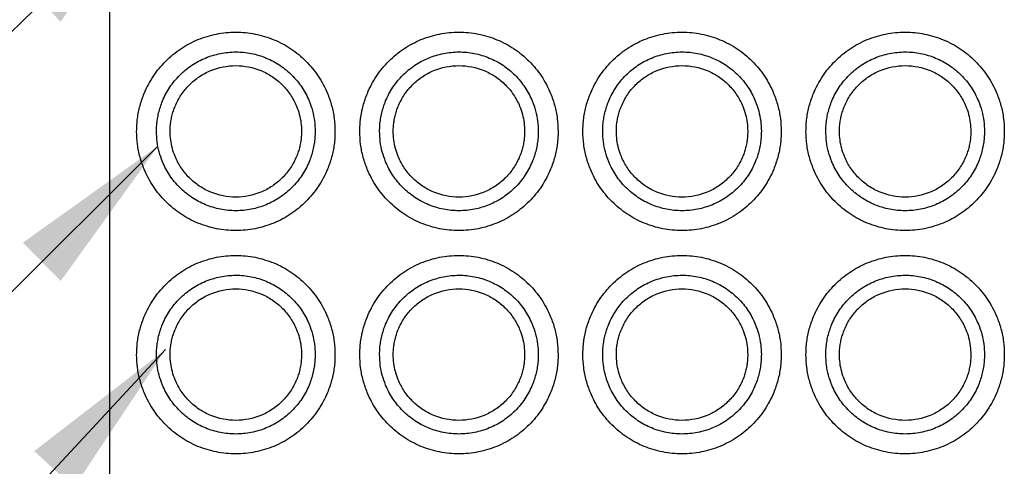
# Model space of a CAD drawing. Header units: millimetres. Extents: x 6 to 273, y 6 to 210.
# Tile 7 of 23: x 56.88 to 76.74, y 74.47 to 83.47. Entities that reach past the tile are written whole.
import ezdxf

# ---------------------------------------------------------------- set-up
doc = ezdxf.new("R2010")
doc.units = ezdxf.units.MM
doc.linetypes.add('SLD-Solid', pattern=[0])
doc.layers.add('TEXT', color=140, linetype='SLD-Solid', lineweight=25)
doc.dimstyles.new('SLDDIMSTYLE0', dxfattribs={"dimtxt": 0.18, "dimasz": 3.302, "dimexe": 0, "dimexo": 0.0625, "dimgap": 0, "dimtad": 0, "dimtih": 1, "dimtoh": 1, "dimdec": 0, "dimrnd": 1e-09, "dimzin": 0, "dimdsep": 46, "dimtxsty": 'Standard', "dimsah": 1, "dimcen": 0.09, "dimadec": 0, "dimazin": 0, "dimtfac": 3.302, "dimtdec": 0, "dimtofl": 0, "dimtmove": 0, "dimatfit": 3, "dimfxl": 0, "dimfrac": 2, "dimtolj": 1, "dimtzin": 0, "dimarcsym": 0})

msp = doc.modelspace()

# ---------------------------------------------------------------- linework, layer by layer
msp.add_line((58.694, 85.421), (58.694, 63.501))
for points, knots in [([(59.244, 81.221), (59.245, 81.264), (59.247, 81.352), (59.26, 81.482), (59.281, 81.611), (59.31, 81.738), (59.349, 81.863), (59.426, 82.068), (59.57, 82.339), (59.821, 82.643), (60.125, 82.895), (60.474, 83.08), (60.851, 83.195), (61.244, 83.233), (61.637, 83.195), (62.014, 83.08), (62.363, 82.895), (62.667, 82.644), (62.918, 82.339), (63.083, 82.029), (63.182, 81.74), (63.235, 81.482), (63.241, 81.308), (63.244, 81.221)], [0, 0, 0, 0, 0.0209952, 0.041815, 0.0625489, 0.0832877, 0.1041222, 0.1251418, 0.1875794, 0.2501054, 0.312543, 0.3750689, 0.4375065, 0.5000325, 0.5624701, 0.6249961, 0.6874337, 0.7499596, 0.8123972, 0.8749232, 0.916717, 0.9581671, 1, 1, 1, 1]), ([(63.744, 81.221), (63.745, 81.264), (63.747, 81.352), (63.76, 81.482), (63.781, 81.611), (63.81, 81.738), (63.849, 81.863), (63.926, 82.068), (64.07, 82.339), (64.321, 82.643), (64.625, 82.895), (64.974, 83.08), (65.351, 83.195), (65.744, 83.233), (66.137, 83.195), (66.514, 83.08), (66.863, 82.895), (67.167, 82.644), (67.418, 82.339), (67.583, 82.029), (67.682, 81.74), (67.735, 81.482), (67.741, 81.308), (67.744, 81.221)], [0, 0, 0, 0, 0.020995, 0.041815, 0.062549, 0.083288, 0.104122, 0.125142, 0.187579, 0.250105, 0.312543, 0.375069, 0.437507, 0.500032, 0.56247, 0.624996, 0.687434, 0.74996, 0.812397, 0.874923, 0.916717, 0.958167, 1, 1, 1, 1]), ([(68.244, 81.221), (68.245, 81.264), (68.247, 81.352), (68.26, 81.482), (68.281, 81.611), (68.31, 81.738), (68.349, 81.863), (68.426, 82.068), (68.57, 82.339), (68.821, 82.643), (69.125, 82.895), (69.474, 83.08), (69.851, 83.195), (70.244, 83.233), (70.637, 83.195), (71.014, 83.08), (71.363, 82.895), (71.667, 82.644), (71.918, 82.339), (72.083, 82.029), (72.182, 81.74), (72.235, 81.482), (72.241, 81.308), (72.244, 81.221)], [0, 0, 0, 0, 0.0209952, 0.041815, 0.0625489, 0.0832877, 0.1041222, 0.1251418, 0.1875794, 0.2501054, 0.312543, 0.3750689, 0.4375065, 0.5000325, 0.5624701, 0.6249961, 0.6874337, 0.7499596, 0.8123972, 0.8749232, 0.916717, 0.9581671, 1, 1, 1, 1]), ([(72.744, 81.221), (72.745, 81.264), (72.747, 81.352), (72.76, 81.482), (72.781, 81.611), (72.81, 81.738), (72.849, 81.863), (72.926, 82.068), (73.07, 82.339), (73.321, 82.643), (73.625, 82.895), (73.974, 83.08), (74.351, 83.195), (74.744, 83.233), (75.137, 83.195), (75.514, 83.08), (75.863, 82.895), (76.167, 82.644), (76.418, 82.339), (76.583, 82.029), (76.682, 81.74), (76.735, 81.482), (76.741, 81.308), (76.744, 81.221)], [0, 0, 0, 0, 0.0209952, 0.041815, 0.0625489, 0.0832877, 0.1041222, 0.1251418, 0.1875794, 0.2501054, 0.312543, 0.3750689, 0.4375065, 0.5000325, 0.5624701, 0.6249961, 0.6874337, 0.7499596, 0.8123972, 0.8749232, 0.916717, 0.9581671, 1, 1, 1, 1]), ([(59.644, 81.221), (59.645, 81.263), (59.647, 81.347), (59.662, 81.471), (59.686, 81.594), (59.721, 81.715), (59.786, 81.892), (59.905, 82.115), (60.106, 82.359), (60.349, 82.56), (60.628, 82.708), (60.93, 82.8), (61.244, 82.831), (61.558, 82.801), (61.86, 82.708), (62.139, 82.56), (62.383, 82.359), (62.583, 82.116), (62.715, 81.867), (62.794, 81.636), (62.836, 81.43), (62.842, 81.291), (62.844, 81.221)], [0, 0, 0, 0, 0.025165, 0.050105, 0.074975, 0.099933, 0.125133, 0.18756, 0.250098, 0.312525, 0.375063, 0.43749, 0.500027, 0.562454, 0.624992, 0.687419, 0.749957, 0.812384, 0.874922, 0.916711, 0.958162, 1, 1, 1, 1]), ([(64.144, 81.221), (64.145, 81.263), (64.147, 81.347), (64.162, 81.471), (64.186, 81.594), (64.221, 81.715), (64.286, 81.892), (64.405, 82.115), (64.606, 82.359), (64.849, 82.56), (65.128, 82.708), (65.43, 82.8), (65.744, 82.831), (66.058, 82.801), (66.36, 82.708), (66.639, 82.56), (66.883, 82.359), (67.083, 82.116), (67.215, 81.867), (67.294, 81.636), (67.336, 81.43), (67.342, 81.291), (67.344, 81.221)], [0, 0, 0, 0, 0.0251651, 0.0501049, 0.0749752, 0.0999328, 0.1251329, 0.1875601, 0.2500977, 0.3125249, 0.3750625, 0.4374897, 0.5000273, 0.5624545, 0.6249921, 0.6874193, 0.7499569, 0.8123841, 0.8749217, 0.9167112, 0.9581616, 1, 1, 1, 1]), ([(68.644, 81.221), (68.645, 81.263), (68.647, 81.347), (68.662, 81.471), (68.686, 81.594), (68.721, 81.715), (68.786, 81.892), (68.905, 82.115), (69.106, 82.359), (69.349, 82.56), (69.628, 82.708), (69.93, 82.8), (70.244, 82.831), (70.558, 82.801), (70.86, 82.708), (71.139, 82.56), (71.383, 82.359), (71.583, 82.116), (71.715, 81.867), (71.794, 81.636), (71.836, 81.43), (71.842, 81.291), (71.844, 81.221)], [0, 0, 0, 0, 0.025165, 0.050105, 0.074975, 0.099933, 0.125133, 0.18756, 0.250098, 0.312525, 0.375063, 0.43749, 0.500027, 0.562454, 0.624992, 0.687419, 0.749957, 0.812384, 0.874922, 0.916711, 0.958162, 1, 1, 1, 1]), ([(73.144, 81.221), (73.145, 81.263), (73.147, 81.347), (73.162, 81.471), (73.186, 81.594), (73.221, 81.715), (73.286, 81.892), (73.405, 82.115), (73.606, 82.359), (73.849, 82.56), (74.128, 82.708), (74.43, 82.8), (74.744, 82.831), (75.058, 82.801), (75.36, 82.708), (75.639, 82.56), (75.883, 82.359), (76.083, 82.116), (76.215, 81.867), (76.294, 81.636), (76.336, 81.43), (76.342, 81.291), (76.344, 81.221)], [0, 0, 0, 0, 0.025165, 0.050105, 0.074975, 0.099933, 0.125133, 0.18756, 0.250098, 0.312525, 0.375063, 0.43749, 0.500027, 0.562454, 0.624992, 0.687419, 0.749957, 0.812384, 0.874922, 0.916711, 0.958162, 1, 1, 1, 1]), ([(59.919, 81.221), (59.92, 81.255), (59.921, 81.325), (59.934, 81.428), (59.954, 81.53), (59.983, 81.63), (60.037, 81.776), (60.135, 81.962), (60.301, 82.163), (60.503, 82.33), (60.81, 82.493), (61.244, 82.58), (61.679, 82.493), (61.985, 82.33), (62.187, 82.163), (62.353, 81.962), (62.463, 81.756), (62.528, 81.565), (62.563, 81.394), (62.567, 81.279), (62.569, 81.221)], [0, 0, 0, 0, 0.025192, 0.050161, 0.075062, 0.100052, 0.125286, 0.187779, 0.250405, 0.312897, 0.375523, 0.500027, 0.624531, 0.687024, 0.749649, 0.812142, 0.874768, 0.916604, 0.958105, 1, 1, 1, 1]), ([(64.419, 81.221), (64.42, 81.255), (64.421, 81.325), (64.434, 81.428), (64.454, 81.53), (64.483, 81.63), (64.537, 81.776), (64.635, 81.962), (64.801, 82.163), (65.003, 82.33), (65.31, 82.493), (65.744, 82.58), (66.179, 82.493), (66.485, 82.33), (66.687, 82.163), (66.853, 81.962), (66.963, 81.756), (67.028, 81.565), (67.063, 81.394), (67.067, 81.279), (67.069, 81.221)], [0, 0, 0, 0, 0.025192, 0.050161, 0.075062, 0.100052, 0.125286, 0.187779, 0.250405, 0.312897, 0.375523, 0.500027, 0.624531, 0.687024, 0.749649, 0.812142, 0.874768, 0.916604, 0.958105, 1, 1, 1, 1]), ([(68.919, 81.221), (68.92, 81.255), (68.921, 81.325), (68.934, 81.428), (68.954, 81.53), (68.983, 81.63), (69.037, 81.776), (69.135, 81.962), (69.301, 82.163), (69.503, 82.33), (69.81, 82.493), (70.244, 82.58), (70.679, 82.493), (70.985, 82.33), (71.187, 82.163), (71.353, 81.962), (71.463, 81.756), (71.528, 81.565), (71.563, 81.394), (71.567, 81.279), (71.569, 81.221)], [0, 0, 0, 0, 0.025192, 0.050161, 0.075062, 0.100052, 0.125286, 0.187779, 0.250405, 0.312897, 0.375523, 0.500027, 0.624531, 0.687024, 0.749649, 0.812142, 0.874768, 0.916604, 0.958105, 1, 1, 1, 1]), ([(73.419, 81.221), (73.42, 81.255), (73.421, 81.325), (73.434, 81.428), (73.454, 81.53), (73.483, 81.63), (73.537, 81.776), (73.635, 81.962), (73.801, 82.163), (74.003, 82.33), (74.31, 82.493), (74.744, 82.58), (75.179, 82.493), (75.485, 82.33), (75.687, 82.163), (75.853, 81.962), (75.963, 81.756), (76.028, 81.565), (76.063, 81.394), (76.067, 81.279), (76.069, 81.221)], [0, 0, 0, 0, 0.025192, 0.050161, 0.075062, 0.100052, 0.125286, 0.187779, 0.250405, 0.312897, 0.375523, 0.500027, 0.624531, 0.687024, 0.749649, 0.812142, 0.874768, 0.916604, 0.958105, 1, 1, 1, 1]), ([(63.244, 81.221), (63.243, 81.177), (63.242, 81.089), (63.229, 80.959), (63.208, 80.83), (63.178, 80.703), (63.14, 80.578), (63.063, 80.374), (62.918, 80.102), (62.667, 79.798), (62.363, 79.546), (62.014, 79.361), (61.637, 79.246), (61.244, 79.208), (60.851, 79.246), (60.474, 79.361), (60.126, 79.546), (59.821, 79.797), (59.57, 80.102), (59.405, 80.412), (59.307, 80.701), (59.254, 80.959), (59.247, 81.133), (59.244, 81.221)], [0, 0, 0, 0, 0.020995, 0.041815, 0.062549, 0.083288, 0.104122, 0.125142, 0.187579, 0.250105, 0.312543, 0.375069, 0.437507, 0.500032, 0.56247, 0.624996, 0.687434, 0.74996, 0.812397, 0.874923, 0.916717, 0.958167, 1, 1, 1, 1]), ([(62.844, 81.221), (62.843, 81.178), (62.841, 81.095), (62.826, 80.97), (62.802, 80.847), (62.768, 80.726), (62.702, 80.549), (62.584, 80.326), (62.383, 80.082), (62.139, 79.881), (61.86, 79.733), (61.559, 79.641), (61.244, 79.611), (60.93, 79.641), (60.628, 79.733), (60.349, 79.881), (60.106, 80.082), (59.905, 80.325), (59.773, 80.574), (59.694, 80.805), (59.652, 81.011), (59.647, 81.15), (59.644, 81.221)], [0, 0, 0, 0, 0.025165, 0.050105, 0.074975, 0.099933, 0.125133, 0.18756, 0.250098, 0.312525, 0.375063, 0.43749, 0.500027, 0.562454, 0.624992, 0.687419, 0.749957, 0.812384, 0.874922, 0.916711, 0.958162, 1, 1, 1, 1]), ([(62.569, 81.221), (62.568, 81.186), (62.567, 81.116), (62.554, 81.013), (62.534, 80.911), (62.506, 80.811), (62.452, 80.665), (62.353, 80.479), (62.187, 80.278), (61.985, 80.111), (61.679, 79.948), (61.244, 79.861), (60.81, 79.948), (60.503, 80.111), (60.301, 80.278), (60.135, 80.479), (60.026, 80.685), (59.961, 80.876), (59.926, 81.047), (59.921, 81.162), (59.919, 81.221)], [0, 0, 0, 0, 0.025192, 0.050161, 0.075062, 0.100052, 0.125286, 0.187779, 0.250405, 0.312897, 0.375523, 0.500027, 0.624531, 0.687024, 0.749649, 0.812142, 0.874768, 0.916604, 0.958105, 1, 1, 1, 1]), ([(67.744, 81.221), (67.743, 81.177), (67.742, 81.089), (67.729, 80.959), (67.708, 80.83), (67.678, 80.703), (67.64, 80.578), (67.563, 80.374), (67.418, 80.102), (67.167, 79.798), (66.863, 79.546), (66.514, 79.361), (66.137, 79.246), (65.744, 79.208), (65.351, 79.246), (64.974, 79.361), (64.626, 79.546), (64.321, 79.797), (64.07, 80.102), (63.905, 80.412), (63.807, 80.701), (63.754, 80.959), (63.747, 81.133), (63.744, 81.221)], [0, 0, 0, 0, 0.0209952, 0.041815, 0.0625489, 0.0832877, 0.1041222, 0.1251418, 0.1875794, 0.2501054, 0.312543, 0.3750689, 0.4375065, 0.5000325, 0.5624701, 0.6249961, 0.6874337, 0.7499596, 0.8123972, 0.8749232, 0.916717, 0.9581671, 1, 1, 1, 1]), ([(67.344, 81.221), (67.343, 81.178), (67.341, 81.095), (67.326, 80.97), (67.302, 80.847), (67.268, 80.726), (67.202, 80.549), (67.084, 80.326), (66.883, 80.082), (66.639, 79.881), (66.36, 79.733), (66.059, 79.641), (65.744, 79.611), (65.43, 79.641), (65.128, 79.733), (64.849, 79.881), (64.606, 80.082), (64.405, 80.325), (64.273, 80.574), (64.194, 80.805), (64.152, 81.011), (64.147, 81.15), (64.144, 81.221)], [0, 0, 0, 0, 0.025165, 0.050105, 0.074975, 0.099933, 0.125133, 0.18756, 0.250098, 0.312525, 0.375063, 0.43749, 0.500027, 0.562454, 0.624992, 0.687419, 0.749957, 0.812384, 0.874922, 0.916711, 0.958162, 1, 1, 1, 1]), ([(67.069, 81.221), (67.068, 81.186), (67.067, 81.116), (67.054, 81.013), (67.034, 80.911), (67.006, 80.811), (66.952, 80.665), (66.853, 80.479), (66.687, 80.278), (66.485, 80.111), (66.179, 79.948), (65.744, 79.861), (65.31, 79.948), (65.003, 80.111), (64.801, 80.278), (64.635, 80.479), (64.526, 80.685), (64.461, 80.876), (64.426, 81.047), (64.421, 81.162), (64.419, 81.221)], [0, 0, 0, 0, 0.025192, 0.050161, 0.075062, 0.100052, 0.125286, 0.187779, 0.250405, 0.312897, 0.375523, 0.500027, 0.624531, 0.687024, 0.749649, 0.812142, 0.874768, 0.916604, 0.958105, 1, 1, 1, 1]), ([(72.244, 81.221), (72.243, 81.177), (72.242, 81.089), (72.229, 80.959), (72.208, 80.83), (72.178, 80.703), (72.14, 80.578), (72.063, 80.374), (71.918, 80.102), (71.667, 79.798), (71.363, 79.546), (71.014, 79.361), (70.637, 79.246), (70.244, 79.208), (69.851, 79.246), (69.474, 79.361), (69.126, 79.546), (68.821, 79.797), (68.57, 80.102), (68.405, 80.412), (68.307, 80.701), (68.254, 80.959), (68.247, 81.133), (68.244, 81.221)], [0, 0, 0, 0, 0.020995, 0.041815, 0.062549, 0.083288, 0.104122, 0.125142, 0.187579, 0.250105, 0.312543, 0.375069, 0.437507, 0.500032, 0.56247, 0.624996, 0.687434, 0.74996, 0.812397, 0.874923, 0.916717, 0.958167, 1, 1, 1, 1]), ([(71.844, 81.221), (71.843, 81.178), (71.841, 81.095), (71.826, 80.97), (71.802, 80.847), (71.768, 80.726), (71.702, 80.549), (71.584, 80.326), (71.383, 80.082), (71.139, 79.881), (70.86, 79.733), (70.559, 79.641), (70.244, 79.611), (69.93, 79.641), (69.628, 79.733), (69.349, 79.881), (69.106, 80.082), (68.905, 80.325), (68.773, 80.574), (68.694, 80.805), (68.652, 81.011), (68.647, 81.15), (68.644, 81.221)], [0, 0, 0, 0, 0.025165, 0.050105, 0.074975, 0.099933, 0.125133, 0.18756, 0.250098, 0.312525, 0.375063, 0.43749, 0.500027, 0.562454, 0.624992, 0.687419, 0.749957, 0.812384, 0.874922, 0.916711, 0.958162, 1, 1, 1, 1]), ([(71.569, 81.221), (71.568, 81.186), (71.567, 81.116), (71.554, 81.013), (71.534, 80.911), (71.506, 80.811), (71.452, 80.665), (71.353, 80.479), (71.187, 80.278), (70.985, 80.111), (70.679, 79.948), (70.244, 79.861), (69.81, 79.948), (69.503, 80.111), (69.301, 80.278), (69.135, 80.479), (69.026, 80.685), (68.961, 80.876), (68.926, 81.047), (68.921, 81.162), (68.919, 81.221)], [0, 0, 0, 0, 0.025192, 0.050161, 0.075062, 0.100052, 0.125286, 0.187779, 0.250405, 0.312897, 0.375523, 0.500027, 0.624531, 0.687024, 0.749649, 0.812142, 0.874768, 0.916604, 0.958105, 1, 1, 1, 1]), ([(76.744, 81.221), (76.743, 81.177), (76.742, 81.089), (76.729, 80.959), (76.708, 80.83), (76.678, 80.703), (76.64, 80.578), (76.563, 80.374), (76.418, 80.102), (76.167, 79.798), (75.863, 79.546), (75.514, 79.361), (75.137, 79.246), (74.744, 79.208), (74.351, 79.246), (73.974, 79.361), (73.626, 79.546), (73.321, 79.797), (73.07, 80.102), (72.905, 80.412), (72.807, 80.701), (72.754, 80.959), (72.747, 81.133), (72.744, 81.221)], [0, 0, 0, 0, 0.020995, 0.041815, 0.062549, 0.083288, 0.104122, 0.125142, 0.187579, 0.250105, 0.312543, 0.375069, 0.437507, 0.500032, 0.56247, 0.624996, 0.687434, 0.74996, 0.812397, 0.874923, 0.916717, 0.958167, 1, 1, 1, 1]), ([(76.344, 81.221), (76.343, 81.178), (76.341, 81.095), (76.326, 80.97), (76.302, 80.847), (76.268, 80.726), (76.202, 80.549), (76.084, 80.326), (75.883, 80.082), (75.639, 79.881), (75.36, 79.733), (75.059, 79.641), (74.744, 79.611), (74.43, 79.641), (74.128, 79.733), (73.849, 79.881), (73.606, 80.082), (73.405, 80.325), (73.273, 80.574), (73.194, 80.805), (73.152, 81.011), (73.147, 81.15), (73.144, 81.221)], [0, 0, 0, 0, 0.025165, 0.050105, 0.074975, 0.099933, 0.125133, 0.18756, 0.250098, 0.312525, 0.375063, 0.43749, 0.500027, 0.562454, 0.624992, 0.687419, 0.749957, 0.812384, 0.874922, 0.916711, 0.958162, 1, 1, 1, 1]), ([(76.069, 81.221), (76.068, 81.186), (76.067, 81.116), (76.054, 81.013), (76.034, 80.911), (76.006, 80.811), (75.952, 80.665), (75.853, 80.479), (75.687, 80.278), (75.485, 80.111), (75.179, 79.948), (74.744, 79.861), (74.31, 79.948), (74.003, 80.111), (73.801, 80.278), (73.635, 80.479), (73.526, 80.685), (73.461, 80.876), (73.426, 81.047), (73.421, 81.162), (73.419, 81.221)], [0, 0, 0, 0, 0.025192, 0.050161, 0.075062, 0.100052, 0.125286, 0.187779, 0.250405, 0.312897, 0.375523, 0.500027, 0.624531, 0.687024, 0.749649, 0.812142, 0.874768, 0.916604, 0.958105, 1, 1, 1, 1]), ([(59.244, 76.721), (59.245, 76.764), (59.247, 76.852), (59.26, 76.982), (59.281, 77.111), (59.31, 77.238), (59.349, 77.363), (59.426, 77.568), (59.57, 77.839), (59.821, 78.143), (60.125, 78.395), (60.474, 78.58), (60.851, 78.695), (61.244, 78.733), (61.637, 78.695), (62.014, 78.58), (62.363, 78.395), (62.667, 78.144), (62.918, 77.839), (63.083, 77.529), (63.182, 77.24), (63.235, 76.982), (63.241, 76.808), (63.244, 76.721)], [0, 0, 0, 0, 0.020995, 0.041815, 0.062549, 0.083288, 0.104122, 0.125142, 0.187579, 0.250105, 0.312543, 0.375069, 0.437507, 0.500032, 0.56247, 0.624996, 0.687434, 0.74996, 0.812397, 0.874923, 0.916717, 0.958167, 1, 1, 1, 1]), ([(63.744, 76.721), (63.745, 76.764), (63.747, 76.852), (63.76, 76.982), (63.781, 77.111), (63.81, 77.238), (63.849, 77.363), (63.926, 77.568), (64.07, 77.839), (64.321, 78.143), (64.625, 78.395), (64.974, 78.58), (65.351, 78.695), (65.744, 78.733), (66.137, 78.695), (66.514, 78.58), (66.863, 78.395), (67.167, 78.144), (67.418, 77.839), (67.583, 77.529), (67.682, 77.24), (67.735, 76.982), (67.741, 76.808), (67.744, 76.721)], [0, 0, 0, 0, 0.020995, 0.041815, 0.062549, 0.083288, 0.104122, 0.125142, 0.187579, 0.250105, 0.312543, 0.375069, 0.437507, 0.500032, 0.56247, 0.624996, 0.687434, 0.74996, 0.812397, 0.874923, 0.916717, 0.958167, 1, 1, 1, 1]), ([(68.244, 76.721), (68.245, 76.764), (68.247, 76.852), (68.26, 76.982), (68.281, 77.111), (68.31, 77.238), (68.349, 77.363), (68.426, 77.568), (68.57, 77.839), (68.821, 78.143), (69.125, 78.395), (69.474, 78.58), (69.851, 78.695), (70.244, 78.733), (70.637, 78.695), (71.014, 78.58), (71.363, 78.395), (71.667, 78.144), (71.918, 77.839), (72.083, 77.529), (72.182, 77.24), (72.235, 76.982), (72.241, 76.808), (72.244, 76.721)], [0, 0, 0, 0, 0.020995, 0.041815, 0.062549, 0.083288, 0.104122, 0.125142, 0.187579, 0.250105, 0.312543, 0.375069, 0.437507, 0.500032, 0.56247, 0.624996, 0.687434, 0.74996, 0.812397, 0.874923, 0.916717, 0.958167, 1, 1, 1, 1]), ([(72.744, 76.721), (72.745, 76.764), (72.747, 76.852), (72.76, 76.982), (72.781, 77.111), (72.81, 77.238), (72.849, 77.363), (72.926, 77.568), (73.07, 77.839), (73.321, 78.143), (73.625, 78.395), (73.974, 78.58), (74.351, 78.695), (74.744, 78.733), (75.137, 78.695), (75.514, 78.58), (75.863, 78.395), (76.167, 78.144), (76.418, 77.839), (76.583, 77.529), (76.682, 77.24), (76.735, 76.982), (76.741, 76.808), (76.744, 76.721)], [0, 0, 0, 0, 0.020995, 0.041815, 0.062549, 0.083288, 0.104122, 0.125142, 0.187579, 0.250105, 0.312543, 0.375069, 0.437507, 0.500032, 0.56247, 0.624996, 0.687434, 0.74996, 0.812397, 0.874923, 0.916717, 0.958167, 1, 1, 1, 1]), ([(59.644, 76.721), (59.645, 76.763), (59.647, 76.847), (59.662, 76.971), (59.686, 77.094), (59.721, 77.215), (59.786, 77.392), (59.905, 77.615), (60.106, 77.859), (60.349, 78.06), (60.628, 78.208), (60.93, 78.3), (61.244, 78.331), (61.558, 78.301), (61.86, 78.208), (62.139, 78.06), (62.383, 77.859), (62.583, 77.616), (62.715, 77.367), (62.794, 77.136), (62.836, 76.93), (62.842, 76.791), (62.844, 76.721)], [0, 0, 0, 0, 0.025165, 0.050105, 0.074975, 0.099933, 0.125133, 0.18756, 0.250098, 0.312525, 0.375063, 0.43749, 0.500027, 0.562454, 0.624992, 0.687419, 0.749957, 0.812384, 0.874922, 0.916711, 0.958162, 1, 1, 1, 1]), ([(64.144, 76.721), (64.145, 76.763), (64.147, 76.847), (64.162, 76.971), (64.186, 77.094), (64.221, 77.215), (64.286, 77.392), (64.405, 77.615), (64.606, 77.859), (64.849, 78.06), (65.128, 78.208), (65.43, 78.3), (65.744, 78.331), (66.058, 78.301), (66.36, 78.208), (66.639, 78.06), (66.883, 77.859), (67.083, 77.616), (67.215, 77.367), (67.294, 77.136), (67.336, 76.93), (67.342, 76.791), (67.344, 76.721)], [0, 0, 0, 0, 0.025165, 0.050105, 0.074975, 0.099933, 0.125133, 0.18756, 0.250098, 0.312525, 0.375063, 0.43749, 0.500027, 0.562454, 0.624992, 0.687419, 0.749957, 0.812384, 0.874922, 0.916711, 0.958162, 1, 1, 1, 1]), ([(68.644, 76.721), (68.645, 76.763), (68.647, 76.847), (68.662, 76.971), (68.686, 77.094), (68.721, 77.215), (68.786, 77.392), (68.905, 77.615), (69.106, 77.859), (69.349, 78.06), (69.628, 78.208), (69.93, 78.3), (70.244, 78.331), (70.558, 78.301), (70.86, 78.208), (71.139, 78.06), (71.383, 77.859), (71.583, 77.616), (71.715, 77.367), (71.794, 77.136), (71.836, 76.93), (71.842, 76.791), (71.844, 76.721)], [0, 0, 0, 0, 0.025165, 0.050105, 0.074975, 0.099933, 0.125133, 0.18756, 0.250098, 0.312525, 0.375063, 0.43749, 0.500027, 0.562454, 0.624992, 0.687419, 0.749957, 0.812384, 0.874922, 0.916711, 0.958162, 1, 1, 1, 1]), ([(73.144, 76.721), (73.145, 76.763), (73.147, 76.847), (73.162, 76.971), (73.186, 77.094), (73.221, 77.215), (73.286, 77.392), (73.405, 77.615), (73.606, 77.859), (73.849, 78.06), (74.128, 78.208), (74.43, 78.3), (74.744, 78.331), (75.058, 78.301), (75.36, 78.208), (75.639, 78.06), (75.883, 77.859), (76.083, 77.616), (76.215, 77.367), (76.294, 77.136), (76.336, 76.93), (76.342, 76.791), (76.344, 76.721)], [0, 0, 0, 0, 0.025165, 0.050105, 0.074975, 0.099933, 0.125133, 0.18756, 0.250098, 0.312525, 0.375063, 0.43749, 0.500027, 0.562454, 0.624992, 0.687419, 0.749957, 0.812384, 0.874922, 0.916711, 0.958162, 1, 1, 1, 1]), ([(59.919, 76.721), (59.92, 76.755), (59.921, 76.825), (59.934, 76.928), (59.954, 77.03), (59.983, 77.13), (60.037, 77.276), (60.135, 77.462), (60.301, 77.663), (60.503, 77.83), (60.81, 77.993), (61.244, 78.08), (61.679, 77.993), (61.985, 77.83), (62.187, 77.663), (62.353, 77.462), (62.463, 77.256), (62.528, 77.065), (62.563, 76.894), (62.567, 76.779), (62.569, 76.721)], [0, 0, 0, 0, 0.025192, 0.050161, 0.075062, 0.100052, 0.125286, 0.187779, 0.250405, 0.312897, 0.375523, 0.500027, 0.624531, 0.687024, 0.749649, 0.812142, 0.874768, 0.916604, 0.958105, 1, 1, 1, 1]), ([(64.419, 76.721), (64.42, 76.755), (64.421, 76.825), (64.434, 76.928), (64.454, 77.03), (64.483, 77.13), (64.537, 77.276), (64.635, 77.462), (64.801, 77.663), (65.003, 77.83), (65.31, 77.993), (65.744, 78.08), (66.179, 77.993), (66.485, 77.83), (66.687, 77.663), (66.853, 77.462), (66.963, 77.256), (67.028, 77.065), (67.063, 76.894), (67.067, 76.779), (67.069, 76.721)], [0, 0, 0, 0, 0.025192, 0.050161, 0.075062, 0.100052, 0.125286, 0.187779, 0.250405, 0.312897, 0.375523, 0.500027, 0.624531, 0.687024, 0.749649, 0.812142, 0.874768, 0.916604, 0.958105, 1, 1, 1, 1]), ([(68.919, 76.721), (68.92, 76.755), (68.921, 76.825), (68.934, 76.928), (68.954, 77.03), (68.983, 77.13), (69.037, 77.276), (69.135, 77.462), (69.301, 77.663), (69.503, 77.83), (69.81, 77.993), (70.244, 78.08), (70.679, 77.993), (70.985, 77.83), (71.187, 77.663), (71.353, 77.462), (71.463, 77.256), (71.528, 77.065), (71.563, 76.894), (71.567, 76.779), (71.569, 76.721)], [0, 0, 0, 0, 0.025192, 0.050161, 0.075062, 0.100052, 0.125286, 0.187779, 0.250405, 0.312897, 0.375523, 0.500027, 0.624531, 0.687024, 0.749649, 0.812142, 0.874768, 0.916604, 0.958105, 1, 1, 1, 1]), ([(73.419, 76.721), (73.42, 76.755), (73.421, 76.825), (73.434, 76.928), (73.454, 77.03), (73.483, 77.13), (73.537, 77.276), (73.635, 77.462), (73.801, 77.663), (74.003, 77.83), (74.31, 77.993), (74.744, 78.08), (75.179, 77.993), (75.485, 77.83), (75.687, 77.663), (75.853, 77.462), (75.963, 77.256), (76.028, 77.065), (76.063, 76.894), (76.067, 76.779), (76.069, 76.721)], [0, 0, 0, 0, 0.0251922, 0.0501608, 0.0750617, 0.1000517, 0.1252864, 0.1877788, 0.2504047, 0.3128971, 0.375523, 0.5000271, 0.6245311, 0.6870235, 0.7496494, 0.8121418, 0.8747678, 0.9166037, 0.958105, 1, 1, 1, 1]), ([(63.244, 76.721), (63.243, 76.677), (63.242, 76.589), (63.229, 76.459), (63.208, 76.33), (63.178, 76.203), (63.14, 76.078), (63.063, 75.874), (62.918, 75.602), (62.667, 75.298), (62.363, 75.046), (62.014, 74.861), (61.637, 74.746), (61.244, 74.708), (60.851, 74.746), (60.474, 74.861), (60.126, 75.046), (59.821, 75.297), (59.57, 75.602), (59.405, 75.912), (59.307, 76.201), (59.254, 76.459), (59.247, 76.633), (59.244, 76.721)], [0, 0, 0, 0, 0.020995, 0.041815, 0.062549, 0.083288, 0.104122, 0.125142, 0.187579, 0.250105, 0.312543, 0.375069, 0.437507, 0.500032, 0.56247, 0.624996, 0.687434, 0.74996, 0.812397, 0.874923, 0.916717, 0.958167, 1, 1, 1, 1]), ([(62.844, 76.721), (62.843, 76.678), (62.841, 76.595), (62.826, 76.47), (62.802, 76.347), (62.768, 76.226), (62.702, 76.049), (62.584, 75.826), (62.383, 75.582), (62.139, 75.381), (61.86, 75.233), (61.559, 75.141), (61.244, 75.111), (60.93, 75.141), (60.628, 75.233), (60.349, 75.381), (60.106, 75.582), (59.905, 75.825), (59.773, 76.074), (59.694, 76.305), (59.652, 76.511), (59.647, 76.65), (59.644, 76.721)], [0, 0, 0, 0, 0.025165, 0.050105, 0.074975, 0.099933, 0.125133, 0.18756, 0.250098, 0.312525, 0.375063, 0.43749, 0.500027, 0.562454, 0.624992, 0.687419, 0.749957, 0.812384, 0.874922, 0.916711, 0.958162, 1, 1, 1, 1]), ([(62.569, 76.721), (62.568, 76.686), (62.567, 76.616), (62.554, 76.513), (62.534, 76.411), (62.506, 76.311), (62.452, 76.165), (62.353, 75.979), (62.187, 75.778), (61.985, 75.611), (61.679, 75.448), (61.244, 75.361), (60.81, 75.448), (60.503, 75.611), (60.301, 75.778), (60.135, 75.979), (60.026, 76.185), (59.961, 76.376), (59.926, 76.547), (59.921, 76.662), (59.919, 76.721)], [0, 0, 0, 0, 0.025192, 0.050161, 0.075062, 0.100052, 0.125286, 0.187779, 0.250405, 0.312897, 0.375523, 0.500027, 0.624531, 0.687024, 0.749649, 0.812142, 0.874768, 0.916604, 0.958105, 1, 1, 1, 1]), ([(67.744, 76.721), (67.743, 76.677), (67.742, 76.589), (67.729, 76.459), (67.708, 76.33), (67.678, 76.203), (67.64, 76.078), (67.563, 75.874), (67.418, 75.602), (67.167, 75.298), (66.863, 75.046), (66.514, 74.861), (66.137, 74.746), (65.744, 74.708), (65.351, 74.746), (64.974, 74.861), (64.626, 75.046), (64.321, 75.297), (64.07, 75.602), (63.905, 75.912), (63.807, 76.201), (63.754, 76.459), (63.747, 76.633), (63.744, 76.721)], [0, 0, 0, 0, 0.020995, 0.041815, 0.062549, 0.083288, 0.104122, 0.125142, 0.187579, 0.250105, 0.312543, 0.375069, 0.437507, 0.500032, 0.56247, 0.624996, 0.687434, 0.74996, 0.812397, 0.874923, 0.916717, 0.958167, 1, 1, 1, 1]), ([(67.344, 76.721), (67.343, 76.678), (67.341, 76.595), (67.326, 76.47), (67.302, 76.347), (67.268, 76.226), (67.202, 76.049), (67.084, 75.826), (66.883, 75.582), (66.639, 75.381), (66.36, 75.233), (66.059, 75.141), (65.744, 75.111), (65.43, 75.141), (65.128, 75.233), (64.849, 75.381), (64.606, 75.582), (64.405, 75.825), (64.273, 76.074), (64.194, 76.305), (64.152, 76.511), (64.147, 76.65), (64.144, 76.721)], [0, 0, 0, 0, 0.025165, 0.050105, 0.074975, 0.099933, 0.125133, 0.18756, 0.250098, 0.312525, 0.375063, 0.43749, 0.500027, 0.562454, 0.624992, 0.687419, 0.749957, 0.812384, 0.874922, 0.916711, 0.958162, 1, 1, 1, 1]), ([(67.069, 76.721), (67.068, 76.686), (67.067, 76.616), (67.054, 76.513), (67.034, 76.411), (67.006, 76.311), (66.952, 76.165), (66.853, 75.979), (66.687, 75.778), (66.485, 75.611), (66.179, 75.448), (65.744, 75.361), (65.31, 75.448), (65.003, 75.611), (64.801, 75.778), (64.635, 75.979), (64.526, 76.185), (64.461, 76.376), (64.426, 76.547), (64.421, 76.662), (64.419, 76.721)], [0, 0, 0, 0, 0.025192, 0.050161, 0.075062, 0.100052, 0.125286, 0.187779, 0.250405, 0.312897, 0.375523, 0.500027, 0.624531, 0.687024, 0.749649, 0.812142, 0.874768, 0.916604, 0.958105, 1, 1, 1, 1]), ([(72.244, 76.721), (72.243, 76.677), (72.242, 76.589), (72.229, 76.459), (72.208, 76.33), (72.178, 76.203), (72.14, 76.078), (72.063, 75.874), (71.918, 75.602), (71.667, 75.298), (71.363, 75.046), (71.014, 74.861), (70.637, 74.746), (70.244, 74.708), (69.851, 74.746), (69.474, 74.861), (69.126, 75.046), (68.821, 75.297), (68.57, 75.602), (68.405, 75.912), (68.307, 76.201), (68.254, 76.459), (68.247, 76.633), (68.244, 76.721)], [0, 0, 0, 0, 0.020995, 0.041815, 0.062549, 0.083288, 0.104122, 0.125142, 0.187579, 0.250105, 0.312543, 0.375069, 0.437507, 0.500032, 0.56247, 0.624996, 0.687434, 0.74996, 0.812397, 0.874923, 0.916717, 0.958167, 1, 1, 1, 1]), ([(71.844, 76.721), (71.843, 76.678), (71.841, 76.595), (71.826, 76.47), (71.802, 76.347), (71.768, 76.226), (71.702, 76.049), (71.584, 75.826), (71.383, 75.582), (71.139, 75.381), (70.86, 75.233), (70.559, 75.141), (70.244, 75.111), (69.93, 75.141), (69.628, 75.233), (69.349, 75.381), (69.106, 75.582), (68.905, 75.825), (68.773, 76.074), (68.694, 76.305), (68.652, 76.511), (68.647, 76.65), (68.644, 76.721)], [0, 0, 0, 0, 0.025165, 0.050105, 0.074975, 0.099933, 0.125133, 0.18756, 0.250098, 0.312525, 0.375063, 0.43749, 0.500027, 0.562454, 0.624992, 0.687419, 0.749957, 0.812384, 0.874922, 0.916711, 0.958162, 1, 1, 1, 1]), ([(71.569, 76.721), (71.568, 76.686), (71.567, 76.616), (71.554, 76.513), (71.534, 76.411), (71.506, 76.311), (71.452, 76.165), (71.353, 75.979), (71.187, 75.778), (70.985, 75.611), (70.679, 75.448), (70.244, 75.361), (69.81, 75.448), (69.503, 75.611), (69.301, 75.778), (69.135, 75.979), (69.026, 76.185), (68.961, 76.376), (68.926, 76.547), (68.921, 76.662), (68.919, 76.721)], [0, 0, 0, 0, 0.025192, 0.050161, 0.075062, 0.100052, 0.125286, 0.187779, 0.250405, 0.312897, 0.375523, 0.500027, 0.624531, 0.687024, 0.749649, 0.812142, 0.874768, 0.916604, 0.958105, 1, 1, 1, 1]), ([(76.744, 76.721), (76.743, 76.677), (76.742, 76.589), (76.729, 76.459), (76.708, 76.33), (76.678, 76.203), (76.64, 76.078), (76.563, 75.874), (76.418, 75.602), (76.167, 75.298), (75.863, 75.046), (75.514, 74.861), (75.137, 74.746), (74.744, 74.708), (74.351, 74.746), (73.974, 74.861), (73.626, 75.046), (73.321, 75.297), (73.07, 75.602), (72.905, 75.912), (72.807, 76.201), (72.754, 76.459), (72.747, 76.633), (72.744, 76.721)], [0, 0, 0, 0, 0.020995, 0.041815, 0.062549, 0.083288, 0.104122, 0.125142, 0.187579, 0.250105, 0.312543, 0.375069, 0.437507, 0.500032, 0.56247, 0.624996, 0.687434, 0.74996, 0.812397, 0.874923, 0.916717, 0.958167, 1, 1, 1, 1]), ([(76.344, 76.721), (76.343, 76.678), (76.341, 76.595), (76.326, 76.47), (76.302, 76.347), (76.268, 76.226), (76.202, 76.049), (76.084, 75.826), (75.883, 75.582), (75.639, 75.381), (75.36, 75.233), (75.059, 75.141), (74.744, 75.111), (74.43, 75.141), (74.128, 75.233), (73.849, 75.381), (73.606, 75.582), (73.405, 75.825), (73.273, 76.074), (73.194, 76.305), (73.152, 76.511), (73.147, 76.65), (73.144, 76.721)], [0, 0, 0, 0, 0.025165, 0.050105, 0.074975, 0.099933, 0.125133, 0.18756, 0.250098, 0.312525, 0.375063, 0.43749, 0.500027, 0.562454, 0.624992, 0.687419, 0.749957, 0.812384, 0.874922, 0.916711, 0.958162, 1, 1, 1, 1]), ([(76.069, 76.721), (76.068, 76.686), (76.067, 76.616), (76.054, 76.513), (76.034, 76.411), (76.006, 76.311), (75.952, 76.165), (75.853, 75.979), (75.687, 75.778), (75.485, 75.611), (75.179, 75.448), (74.744, 75.361), (74.31, 75.448), (74.003, 75.611), (73.801, 75.778), (73.635, 75.979), (73.526, 76.185), (73.461, 76.376), (73.426, 76.547), (73.421, 76.662), (73.419, 76.721)], [0, 0, 0, 0, 0.025192, 0.050161, 0.075062, 0.100052, 0.125286, 0.187779, 0.250405, 0.312897, 0.375523, 0.500027, 0.624531, 0.687024, 0.749649, 0.812142, 0.874768, 0.916604, 0.958105, 1, 1, 1, 1])]:
    msp.add_open_spline(points, degree=3, knots=knots)

# ---------------------------------------------------------------- leaders
at = {"layer": 'TEXT'}
for points in [[(59.696, 86.124), (39.463, 66.427), (33.113, 66.427)], [(59.672, 80.92), (39.463, 60.818), (33.113, 60.818)], [(59.828, 76.823), (39.463, 54.971), (33.113, 54.971)]]:
    msp.add_leader(points, dimstyle='SLDDIMSTYLE0', dxfattribs=at)

doc.saveas('drawing.dxf')
